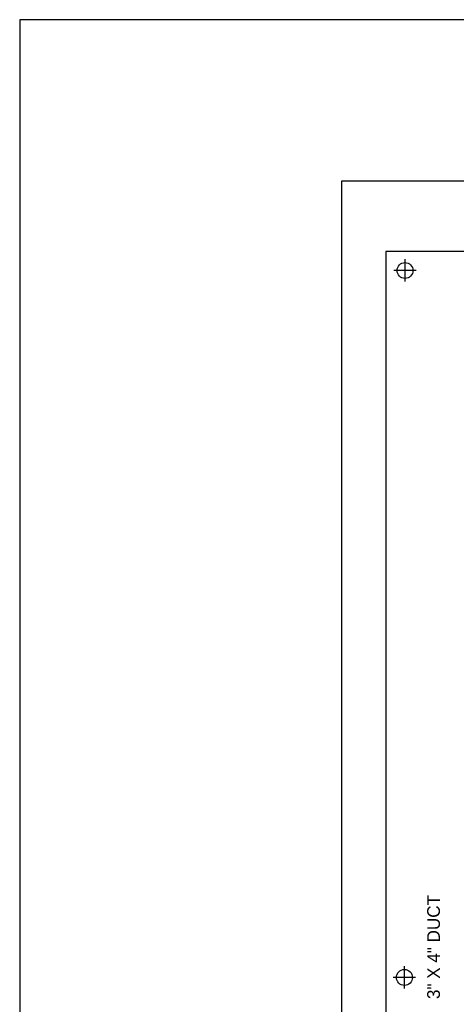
# Model space of a CAD drawing. Header units: inches. Extents: x 0 to 120, y 0 to 76.
# Tile 2 of 5: x 0 to 17, y 37 to 76. Entities that reach past the tile are written whole.
import ezdxf
from ezdxf.enums import TextEntityAlignment as Align

# ---------------------------------------------------------------- set-up
doc = ezdxf.new("R2010")
doc.units = ezdxf.units.IN
doc.header["$MEASUREMENT"] = 0
doc.linetypes.add('CENTER', pattern=[2, 1.25, -0.25, 0.25, -0.25])
doc.layers.add('CL', color=7, linetype='Continuous')
doc.layers.add('Viewports', color=3, linetype='Continuous', plot=False)

msp = doc.modelspace()

# ---------------------------------------------------------------- linework, layer by layer
at = {"color": 4}
for p, q in [((64.25, 69.75), (12.625, 69.75)), ((12.625, 69.75), (12.625, 8.25)), ((61.875, 67), (14.375, 67)), ((14.375, 67), (14.375, 10))]:
    msp.add_line(p, q, dxfattribs=at)
for centre in [(15.125, 66.25), (15.101, 38.538)]:
    msp.add_circle(centre, 0.312)
at = {"layer": 'CL', "linetype": 'CENTER'}
for p, q in [((15.125, 65.812), (15.125, 66.688)), ((15.562, 66.25), (14.688, 66.25)), ((15.101, 38.101), (15.101, 38.976)), ((15.538, 38.538), (14.663, 38.538))]:
    msp.add_line(p, q, dxfattribs=at)
at = {"layer": 'Viewports'}
msp.add_lwpolyline([(0, 0), (120, 0), (120, 76.08), (0, 76.08)], close=True, dxfattribs=at)

# ---------------------------------------------------------------- texts
msp.add_text('3" X 4" DUCT', height=0.5, rotation=90).set_placement((16.494, 39.729), align=Align.CENTER)

doc.saveas('drawing.dxf')
